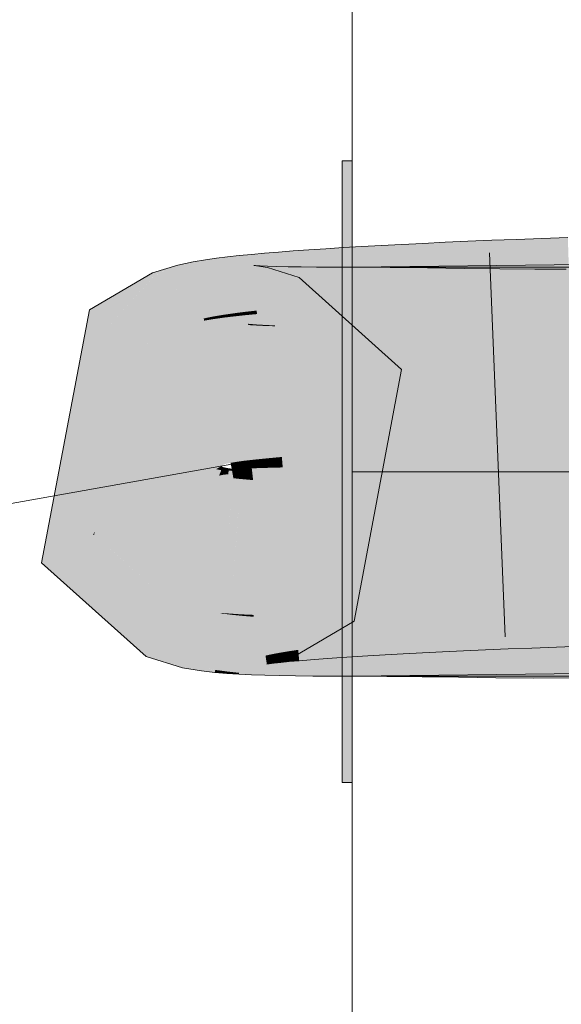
# Model space of a CAD drawing. Extents: x -620 to 300, y 62 to 1107.
# Tile 114 of 256: x 192.56 to 192.891, y 715.052 to 715.654. Entities that reach past the tile are written whole.
import ezdxf
from ezdxf.lldxf.tags import DXFTag

# ---------------------------------------------------------------- set-up
doc = ezdxf.new("R2010")
doc.units = 0
doc.layers.get('0').update_dxf_attribs({"lineweight": 35})
doc.layers.add('E_Detail_Linie_Text_Bem', color=7, linetype='Continuous', lineweight=13)
doc.layers.add('E_Leerrohr 25-A06G9GDD8I', color=7, linetype='Continuous', lineweight=9, true_color=0xff8000)
doc.layers.add('E_Leerrohr 25-Shading', color=7, linetype='Continuous', lineweight=9, true_color=0xff8000)
tags = doc.linetypes.add('STRICHPUNKT2-A06G9GDE8I', pattern=[12.7, 6.35, -3.175, 0, -3.175]).pattern_tags.tags
tags[10:11] = [DXFTag(74, 4), DXFTag(75, 0), DXFTag(340, '0'), DXFTag(46, 0.0), DXFTag(50, 0.0), DXFTag(44, 0.0), DXFTag(45, 0.0)]
tags[8:9] = [DXFTag(74, 4), DXFTag(75, 0), DXFTag(340, '0'), DXFTag(46, 0.0), DXFTag(50, 0.0), DXFTag(44, 0.0), DXFTag(45, 0.0)]
tags[6:7] = [DXFTag(74, 4), DXFTag(75, 0), DXFTag(340, '0'), DXFTag(46, 0.0), DXFTag(50, 0.0), DXFTag(44, 0.0), DXFTag(45, 0.0)]
tags[4:5] = [DXFTag(74, 4), DXFTag(75, 0), DXFTag(340, '0'), DXFTag(46, 0.0), DXFTag(50, 0.0), DXFTag(44, 0.0), DXFTag(45, 0.0)]

# ---------------------------------------------------------------- blocks, each defined once
blk = doc.blocks.new('Shading-A06G9G1B8I', base_point=(193.11914, 715.36212))
at = {"layer": 'E_Leerrohr 25-Shading', "color": 31, "true_color": 0xecb67f}
for points in [[(192.76334, 715.47748), (192.76334, 715.56793), (192.75734, 715.47754), (192.75734, 715.56793)], [(192.76334, 715.47748), (192.76334, 715.56793), (192.75734, 715.47754), (192.75734, 715.56793)], [(192.76334, 715.47748), (192.76334, 715.56793), (192.75734, 715.47754), (192.75734, 715.56793)], [(192.76334, 715.47748), (192.76334, 715.56793), (192.75734, 715.47754), (192.75734, 715.56793)], [(192.76334, 715.50293), (192.76334, 715.37793), (192.91335, 715.50293), (193.03835, 715.37793)], [(192.76334, 715.50293), (192.76334, 715.37793), (192.91335, 715.50293), (193.03835, 715.37793)], [(192.76334, 715.50293), (192.76334, 715.37793), (192.91335, 715.50293), (193.03835, 715.37793)], [(192.76334, 715.50293), (192.76334, 715.37793), (192.91335, 715.50293), (193.03835, 715.37793)], [(192.75734, 715.37793), (192.76334, 715.37793), (192.75734, 715.47754), (192.76334, 715.47748)], [(192.75734, 715.37793), (192.76334, 715.37793), (192.75734, 715.47754), (192.76334, 715.47748)], [(192.75734, 715.37793), (192.76334, 715.37793), (192.75734, 715.47754), (192.76334, 715.47748)], [(192.75734, 715.37793), (192.76334, 715.37793), (192.75734, 715.47754), (192.76334, 715.47748)], [(192.76334, 715.3454), (192.76334, 715.37793), (192.75734, 715.3454), (192.75734, 715.37793)], [(192.76334, 715.3454), (192.76334, 715.37793), (192.75734, 715.3454), (192.75734, 715.37793)], [(192.76334, 715.3454), (192.76334, 715.37793), (192.75734, 715.3454), (192.75734, 715.37793)], [(192.76334, 715.3454), (192.76334, 715.37793), (192.75734, 715.3454), (192.75734, 715.37793)], [(192.76334, 715.37793), (192.76334, 715.25293), (193.03835, 715.37793), (192.91335, 715.25293)], [(192.76334, 715.37793), (192.76334, 715.25293), (193.03835, 715.37793), (192.91335, 715.25293)], [(192.76334, 715.37793), (192.76334, 715.25293), (193.03835, 715.37793), (192.91335, 715.25293)], [(192.76334, 715.37793), (192.76334, 715.25293), (193.03835, 715.37793), (192.91335, 715.25293)], [(192.75734, 715.18793), (192.76334, 715.18793), (192.75734, 715.3454), (192.76334, 715.3454)], [(192.75734, 715.18793), (192.76334, 715.18793), (192.75734, 715.3454), (192.76334, 715.3454)], [(192.75734, 715.18793), (192.76334, 715.18793), (192.75734, 715.3454), (192.76334, 715.3454)], [(192.75734, 715.18793), (192.76334, 715.18793), (192.75734, 715.3454), (192.76334, 715.3454)]]:
    blk.add_solid(points, dxfattribs=at)
at = {"layer": 'E_Leerrohr 25-Shading', "color": 43, "true_color": 0xd7ab7f}
for points in [[(192.79372, 715.51691), (192.78127, 715.51624), (192.79543, 715.48334), (192.78307, 715.4826)], [(192.80832, 715.48407), (192.80672, 715.51752), (192.79543, 715.48334), (192.79372, 715.51691)], [(192.82176, 715.48474), (192.82024, 715.51819), (192.80832, 715.48407), (192.80672, 715.51752)], [(192.83571, 715.48547), (192.83427, 715.5188), (192.82176, 715.48474), (192.82024, 715.51819)], [(192.85017, 715.48615), (192.84883, 715.51941), (192.83571, 715.48547), (192.83427, 715.5188)], [(192.86513, 715.48676), (192.86386, 715.51996), (192.85017, 715.48615), (192.84883, 715.51941)], [(192.88057, 715.48743), (192.87938, 715.52057), (192.86513, 715.48676), (192.86386, 715.51996)], [(192.89536, 715.52112), (192.87938, 715.52057), (192.89647, 715.48804), (192.88057, 715.48706)], [(192.70183, 715.5108), (192.69434, 715.51007), (192.70502, 715.47644), (192.69786, 715.47565)], [(192.70979, 715.51147), (192.70183, 715.5108), (192.71272, 715.47723), (192.70502, 715.47644)], [(192.71831, 715.51221), (192.70979, 715.51147), (192.72101, 715.47803), (192.71272, 715.47723)], [(192.72737, 715.51288), (192.71831, 715.51221), (192.72987, 715.47882), (192.72101, 715.47803)], [(192.73701, 715.51355), (192.72737, 715.51288), (192.73935, 715.47955), (192.72987, 715.47882)], [(192.74722, 715.51422), (192.73701, 715.51355), (192.7494, 715.48035), (192.73935, 715.47955)], [(192.75801, 715.51489), (192.74722, 715.51422), (192.76006, 715.48108), (192.7494, 715.48035)], [(192.76935, 715.51556), (192.75801, 715.51489), (192.77127, 715.48187), (192.76006, 715.48108)], [(192.78127, 715.51624), (192.76935, 715.51556), (192.78307, 715.4826), (192.77127, 715.48187)], [(192.66621, 715.50623), (192.65685, 715.50427), (192.67264, 715.47162), (192.66525, 715.46973)], [(192.67361, 715.50751), (192.66621, 715.50623), (192.67888, 715.4729), (192.67264, 715.47162)], [(192.68044, 715.50848), (192.67361, 715.50751), (192.68494, 715.47388), (192.67888, 715.4729)], [(192.68726, 715.50928), (192.68044, 715.50848), (192.69119, 715.47479), (192.68494, 715.47388)], [(192.69434, 715.51007), (192.68726, 715.50928), (192.69786, 715.47565), (192.69119, 715.47479)], [(192.76334, 715.46631), (192.94691, 715.46857), (192.91335, 715.50476), (192.94656, 715.49139)], [(192.76334, 715.46631), (192.91335, 715.50476), (192.76334, 715.50293)], [(192.64137, 715.49957), (192.60266, 715.47699), (192.64217, 715.49744), (192.61282, 715.46503)], [(192.65245, 715.50293), (192.64137, 715.49957), (192.64217, 715.49744)], [(192.64795, 715.50049), (192.64217, 715.49744), (192.65262, 715.46906)], [(192.65404, 715.46521), (192.65685, 715.50427), (192.64795, 715.50049), (192.65245, 715.50293)], [(192.65404, 715.46521), (192.64795, 715.50049), (192.65262, 715.46906)], [(192.66525, 715.46973), (192.65685, 715.50427), (192.65408, 715.4657)], [(192.70325, 715.50409), (192.69977, 715.46765), (192.70497, 715.50385), (192.70003, 715.46759)], [(192.70175, 715.4682), (192.70425, 715.50397), (192.69984, 715.46838), (192.70325, 715.50409)], [(192.70497, 715.50385), (192.70003, 715.46759), (192.71164, 715.50269), (192.70404, 715.46686)], [(192.70528, 715.4679), (192.70715, 715.50385), (192.70175, 715.4682), (192.70425, 715.50397)], [(192.71164, 715.50269), (192.70404, 715.46686), (192.73096, 715.49677), (192.71724, 715.46283)], [(192.71016, 715.46765), (192.71155, 715.5036), (192.70528, 715.4679), (192.70715, 715.50385)], [(192.71623, 715.46735), (192.71729, 715.50342), (192.71016, 715.46765), (192.71155, 715.5036)], [(192.72346, 715.46667), (192.72423, 715.50323), (192.71622, 715.46686), (192.71729, 715.50342)], [(192.7318, 715.46649), (192.73233, 715.50311), (192.72346, 715.46667), (192.72423, 715.50323)], [(192.74123, 715.46643), (192.74156, 715.50299), (192.7318, 715.46649), (192.73233, 715.50311)], [(192.75174, 715.46631), (192.75189, 715.50293), (192.74123, 715.46643), (192.74156, 715.50299)], [(192.76334, 715.46631), (192.76334, 715.50293), (192.75174, 715.46631), (192.75189, 715.50293)], [(192.76334, 715.50293), (192.76334, 715.46631), (192.78664, 715.50281), (192.78635, 715.46619)], [(192.78664, 715.50281), (192.78635, 715.46619), (192.80949, 715.50256), (192.80904, 715.46594)], [(192.80949, 715.50256), (192.80904, 715.46594), (192.83183, 715.50226), (192.83136, 715.46564)], [(192.83183, 715.50226), (192.83136, 715.46564), (192.8537, 715.50195), (192.85335, 715.46533)], [(192.8537, 715.50195), (192.85335, 715.46533), (192.87512, 715.50183), (192.87505, 715.46521)], [(192.87512, 715.50183), (192.87505, 715.46521), (192.89441, 715.50183), (192.89525, 715.46527)], [(192.65039, 715.46307), (192.64192, 715.49713), (192.62399, 715.4519), (192.61282, 715.46503)], [(192.64217, 715.49744), (192.64192, 715.49713), (192.65404, 715.46521), (192.65039, 715.46307)], [(192.86516, 715.48608), (192.86513, 715.48676), (192.85022, 715.48511), (192.85017, 715.48615)], [(192.88057, 715.48706), (192.88057, 715.48743), (192.86516, 715.48608), (192.86513, 715.48676)], [(192.86516, 715.48608), (192.86526, 715.4834), (192.88057, 715.48706), (192.88069, 715.48395)], [(192.88057, 715.48706), (192.88069, 715.48395), (192.89647, 715.48804), (192.89658, 715.4845)], [(192.7494, 715.48035), (192.74957, 715.47772), (192.76006, 715.48108), (192.76022, 715.47833)], [(192.76006, 715.48108), (192.76022, 715.47833), (192.77127, 715.48187), (192.77144, 715.479)], [(192.77127, 715.48187), (192.77144, 715.479), (192.78307, 715.4826), (192.78323, 715.47968)], [(192.78307, 715.4826), (192.78323, 715.47968), (192.79543, 715.48334), (192.79558, 715.48035)], [(192.80843, 715.48193), (192.80832, 715.48407), (192.79555, 715.4809), (192.79543, 715.48334)], [(192.79555, 715.4809), (192.79558, 715.48035), (192.80843, 715.48193), (192.80847, 715.48096)], [(192.82184, 715.48303), (192.82176, 715.48474), (192.80843, 715.48193), (192.80832, 715.48407)], [(192.80843, 715.48193), (192.80847, 715.48096), (192.82184, 715.48303), (192.8219, 715.48157)], [(192.83577, 715.48407), (192.83571, 715.48547), (192.82184, 715.48303), (192.82176, 715.48474)], [(192.82184, 715.48303), (192.8219, 715.48157), (192.83577, 715.48407), (192.83585, 715.48218)], [(192.85022, 715.48511), (192.85017, 715.48615), (192.83577, 715.48407), (192.83571, 715.48547)], [(192.83577, 715.48407), (192.83585, 715.48218), (192.85022, 715.48511), (192.85031, 715.48279)], [(192.85022, 715.48511), (192.85031, 715.48279), (192.86516, 715.48608), (192.86526, 715.4834)], [(192.69119, 715.47479), (192.68494, 715.47388), (192.69128, 715.47406), (192.68504, 715.47308)], [(192.69786, 715.47565), (192.69119, 715.47479), (192.69792, 715.47491), (192.69128, 715.47406)], [(192.69128, 715.47406), (192.69141, 715.4729), (192.69792, 715.47491), (192.69806, 715.47363)], [(192.70502, 715.47644), (192.69786, 715.47565), (192.70506, 715.47583), (192.69792, 715.47491)], [(192.69792, 715.47491), (192.69806, 715.47363), (192.70506, 715.47583), (192.7052, 715.4743)], [(192.71272, 715.47723), (192.70502, 715.47644), (192.71277, 715.47668), (192.70506, 715.47583)], [(192.70506, 715.47583), (192.7052, 715.4743), (192.71277, 715.47668), (192.71291, 715.47504)], [(192.72101, 715.47803), (192.71272, 715.47723), (192.72104, 715.47754), (192.71277, 715.47668)], [(192.71277, 715.47668), (192.71291, 715.47504), (192.72104, 715.47754), (192.72119, 715.47571)], [(192.72101, 715.47803), (192.72119, 715.47571), (192.72987, 715.47882), (192.73006, 715.47638)], [(192.72987, 715.47882), (192.73006, 715.47638), (192.73935, 715.47955), (192.73952, 715.47705)], [(192.73935, 715.47955), (192.73952, 715.47705), (192.7494, 715.48035), (192.74957, 715.47772)], [(192.66551, 715.46869), (192.66525, 715.46973), (192.65404, 715.46521), (192.65408, 715.4657)], [(192.66525, 715.46973), (192.66551, 715.46869), (192.67264, 715.47162), (192.6729, 715.47028)], [(192.67888, 715.4729), (192.67264, 715.47162), (192.67902, 715.47205), (192.67281, 715.47076)], [(192.67281, 715.47076), (192.6729, 715.47028), (192.67902, 715.47205), (192.67912, 715.47131)], [(192.68494, 715.47388), (192.67888, 715.4729), (192.68504, 715.47308), (192.67902, 715.47205)], [(192.67902, 715.47205), (192.67912, 715.47131), (192.68504, 715.47308), (192.68517, 715.47217)], [(192.68504, 715.47308), (192.68517, 715.47217), (192.69128, 715.47406), (192.69141, 715.4729)], [(192.65039, 715.46307), (192.62399, 715.4519), (192.64149, 715.45789)], [(192.69977, 715.46765), (192.70171, 715.46747), (192.69984, 715.46838), (192.70175, 715.4682)], [(192.70171, 715.46747), (192.70525, 715.46729), (192.70175, 715.4682), (192.70528, 715.4679)], [(192.70525, 715.46729), (192.71013, 715.46704), (192.70528, 715.4679), (192.71016, 715.46765)], [(192.71013, 715.46704), (192.71622, 715.46686), (192.71016, 715.46765), (192.71623, 715.46735)], [(192.62399, 715.4519), (192.62639, 715.4491), (192.64149, 715.45789)], [(192.76465, 715.28656), (192.74092, 715.31445), (192.72792, 715.26501), (192.71524, 715.29938)], [(192.85757, 715.30328), (192.85745, 715.30615), (192.84354, 715.30304), (192.84343, 715.3056)], [(192.87212, 715.30353), (192.87199, 715.30676), (192.85757, 715.30328), (192.85745, 715.30615)], [(192.88705, 715.3067), (192.88702, 715.30731), (192.87201, 715.30621), (192.87199, 715.30676)], [(192.87212, 715.30353), (192.88716, 715.30371), (192.87201, 715.30621), (192.88705, 715.3067)], [(192.90256, 715.30713), (192.90253, 715.30786), (192.88705, 715.3067), (192.88702, 715.30731)], [(192.88716, 715.30371), (192.90266, 715.30383), (192.88705, 715.3067), (192.90256, 715.30713)], [(192.74298, 715.30005), (192.73508, 715.29944), (192.74512, 715.271), (192.7374, 715.27002)], [(192.75165, 715.30005), (192.7516, 715.30066), (192.74301, 715.29956), (192.74298, 715.30005)], [(192.75357, 715.27203), (192.75165, 715.30005), (192.74512, 715.271), (192.74301, 715.29956)], [(192.76097, 715.30048), (192.76093, 715.30127), (192.75165, 715.30005), (192.7516, 715.30066)], [(192.76273, 715.27307), (192.76097, 715.30048), (192.75357, 715.27203), (192.75165, 715.30005)], [(192.77095, 715.3009), (192.77089, 715.30188), (192.76097, 715.30048), (192.76093, 715.30127)], [(192.77257, 715.27411), (192.77095, 715.3009), (192.76273, 715.27307), (192.76097, 715.30048)], [(192.78157, 715.30133), (192.78149, 715.30255), (192.77095, 715.3009), (192.77089, 715.30188)], [(192.78307, 715.27521), (192.78157, 715.30133), (192.77257, 715.27411), (192.77095, 715.3009)], [(192.7928, 715.3017), (192.79272, 715.30316), (192.78157, 715.30133), (192.78149, 715.30255)], [(192.79417, 715.27625), (192.7928, 715.3017), (192.78307, 715.27521), (192.78157, 715.30133)], [(192.80464, 715.30206), (192.80455, 715.30377), (192.7928, 715.3017), (192.79272, 715.30316)], [(192.80589, 715.27728), (192.80464, 715.30206), (192.79417, 715.27625), (192.7928, 715.3017)], [(192.81705, 715.30243), (192.81696, 715.30438), (192.80464, 715.30206), (192.80455, 715.30377)], [(192.81821, 715.27832), (192.81705, 715.30243), (192.80589, 715.27728), (192.80464, 715.30206)], [(192.83002, 715.30273), (192.82993, 715.30499), (192.81705, 715.30243), (192.81696, 715.30438)], [(192.83109, 715.27936), (192.83002, 715.30273), (192.81821, 715.27832), (192.81705, 715.30243)], [(192.84354, 715.30304), (192.84343, 715.3056), (192.83002, 715.30273), (192.82993, 715.30499)], [(192.84451, 715.28033), (192.84354, 715.30304), (192.83109, 715.27936), (192.83002, 715.30273)], [(192.85846, 715.28137), (192.85757, 715.30328), (192.84451, 715.28033), (192.84354, 715.30304)], [(192.87292, 715.28235), (192.87212, 715.30353), (192.85846, 715.28137), (192.85757, 715.30328)], [(192.88789, 715.28326), (192.88716, 715.30371), (192.87292, 715.28235), (192.87212, 715.30353)], [(192.90334, 715.28418), (192.90266, 715.30383), (192.88789, 715.28326), (192.88716, 715.30371)], [(192.64038, 715.2724), (192.66048, 715.26166), (192.65065, 715.29785), (192.66733, 715.29395)], [(192.66733, 715.29395), (192.66733, 715.29395), (192.65065, 715.29785), (192.65106, 715.29889)], [(192.67149, 715.25842), (192.67613, 715.29242), (192.66048, 715.26166), (192.66733, 715.29395)], [(192.71605, 715.26135), (192.70738, 715.29694), (192.71187, 715.26044), (192.70518, 715.29645)], [(192.70795, 715.29688), (192.7057, 715.29651), (192.71198, 715.26587), (192.71042, 715.2655)], [(192.72792, 715.26501), (192.71524, 715.29938), (192.71605, 715.26135), (192.70738, 715.29694)], [(192.71146, 715.2973), (192.70795, 715.29688), (192.71498, 715.26648), (192.71198, 715.26587)], [(192.71603, 715.29779), (192.71146, 715.2973), (192.71916, 715.26727), (192.71498, 715.26648)], [(192.72156, 715.29828), (192.71603, 715.29779), (192.72435, 715.26813), (192.71916, 715.26727)], [(192.72792, 715.29889), (192.72156, 715.29828), (192.73045, 715.26904), (192.72435, 715.26813)], [(192.73508, 715.29944), (192.72792, 715.29889), (192.7374, 715.27002), (192.73045, 715.26904)], [(192.67149, 715.25842), (192.67645, 715.25745), (192.67604, 715.29181)], [(192.67645, 715.25745), (192.67613, 715.29242), (192.67604, 715.29181)], [(192.67645, 715.25745), (192.67964, 715.25677), (192.67613, 715.29242), (192.68297, 715.29163)], [(192.67964, 715.25677), (192.68694, 715.2558), (192.68294, 715.29138), (192.68936, 715.29053)], [(192.68936, 715.29053), (192.68939, 715.29114), (192.68294, 715.29138), (192.68297, 715.29163)], [(192.68694, 715.2558), (192.6942, 715.255), (192.68936, 715.29053), (192.69601, 715.28986)], [(192.69601, 715.28986), (192.69606, 715.29071), (192.68936, 715.29053), (192.68939, 715.29114)], [(192.69415, 715.25415), (192.70183, 715.25378), (192.69601, 715.28986), (192.7032, 715.28925)], [(192.7032, 715.28925), (192.70325, 715.29041), (192.69601, 715.28986), (192.69606, 715.29071)], [(192.70183, 715.25378), (192.71007, 715.25354), (192.7032, 715.28925), (192.71107, 715.28864)], [(192.71107, 715.28864), (192.71112, 715.2901), (192.7032, 715.28925), (192.70325, 715.29041)], [(192.71007, 715.25354), (192.71901, 715.2533), (192.71107, 715.28864), (192.71974, 715.28809)], [(192.71974, 715.28809), (192.71977, 715.28992), (192.71107, 715.28864), (192.71112, 715.2901)], [(192.72876, 715.25311), (192.72928, 715.28973), (192.71901, 715.2533), (192.71977, 715.28992)], [(192.73936, 715.25299), (192.73969, 715.28961), (192.72876, 715.25311), (192.72928, 715.28973)], [(192.75089, 715.25293), (192.75102, 715.28955), (192.73936, 715.25299), (192.73969, 715.28961)], [(192.76334, 715.25293), (192.76334, 715.28955), (192.75089, 715.25293), (192.75102, 715.28955)], [(192.94965, 715.29181), (192.76334, 715.25293), (192.94997, 715.27039), (192.91652, 715.2561)], [(192.76334, 715.25293), (192.94965, 715.29181), (192.76334, 715.28955)], [(192.76334, 715.28955), (192.76334, 715.25293), (192.78493, 715.28943), (192.78464, 715.25281)], [(192.78493, 715.28943), (192.78464, 715.25281), (192.80679, 715.28918), (192.80634, 715.25256)], [(192.80679, 715.28918), (192.80634, 715.25256), (192.82903, 715.28888), (192.82854, 715.25226)], [(192.82903, 715.28888), (192.82854, 715.25226), (192.85162, 715.28857), (192.85127, 715.25201)], [(192.85162, 715.28857), (192.85127, 715.25201), (192.87465, 715.28845), (192.87456, 715.25183)], [(192.87465, 715.28845), (192.87456, 715.25183), (192.89931, 715.28851), (192.90015, 715.25189)], [(192.85846, 715.28137), (192.85893, 715.26959), (192.87292, 715.28235), (192.8734, 715.27014)], [(192.87292, 715.28235), (192.8734, 715.27014), (192.88789, 715.28326), (192.88834, 715.27069)], [(192.88789, 715.28326), (192.88834, 715.27069), (192.90334, 715.28418), (192.90376, 715.27124)], [(192.78307, 715.27521), (192.78358, 715.26599), (192.79417, 715.27625), (192.79469, 715.2666)], [(192.79417, 715.27625), (192.79469, 715.2666), (192.80589, 715.27728), (192.80641, 715.26721)], [(192.80589, 715.27728), (192.80641, 715.26721), (192.81821, 715.27832), (192.81871, 715.26782)], [(192.81821, 715.27832), (192.81871, 715.26782), (192.83109, 715.27936), (192.83157, 715.26843)], [(192.83109, 715.27936), (192.83157, 715.26843), (192.84451, 715.28033), (192.845, 715.26898)], [(192.84451, 715.28033), (192.845, 715.26898), (192.85846, 715.28137), (192.85893, 715.26959)], [(192.63736, 715.26495), (192.65973, 715.25812), (192.64038, 715.2724), (192.66048, 715.26166)], [(192.73045, 715.26904), (192.73102, 715.26239), (192.7374, 715.27002), (192.73795, 715.26294)], [(192.7374, 715.27002), (192.73795, 715.26294), (192.74512, 715.271), (192.74567, 715.26355)], [(192.74512, 715.271), (192.74567, 715.26355), (192.75357, 715.27203), (192.7541, 715.26416)], [(192.75357, 715.27203), (192.7541, 715.26416), (192.76273, 715.27307), (192.76326, 715.26477)], [(192.76273, 715.27307), (192.76326, 715.26477), (192.77257, 715.27411), (192.7731, 715.26538)], [(192.77257, 715.27411), (192.7731, 715.26538), (192.78307, 715.27521), (192.78358, 715.26599)], [(192.71042, 715.2655), (192.71121, 715.26031), (192.71198, 715.26587), (192.71266, 715.26056)], [(192.71198, 715.26587), (192.71266, 715.26056), (192.71498, 715.26648), (192.71561, 715.26093)], [(192.71498, 715.26648), (192.71561, 715.26093), (192.71916, 715.26727), (192.71976, 715.26135)], [(192.71916, 715.26727), (192.71976, 715.26135), (192.72435, 715.26813), (192.72493, 715.26184)], [(192.72435, 715.26813), (192.72493, 715.26184), (192.73045, 715.26904), (192.73102, 715.26239)], [(192.65973, 715.25812), (192.67119, 715.25616), (192.66048, 715.26166), (192.67149, 715.25842)], [(192.67119, 715.25616), (192.67949, 715.25519), (192.67149, 715.25842), (192.67964, 715.25677)], [(192.67949, 715.25519), (192.68684, 715.25458), (192.67964, 715.25677), (192.68694, 715.2558)], [(192.68684, 715.25458), (192.69415, 715.25415), (192.68694, 715.2558), (192.6942, 715.255)], [(192.76334, 715.25293), (192.91335, 715.25476), (192.91652, 715.2561)]]:
    blk.add_solid(points, dxfattribs=at)
at = {"layer": 'E_Leerrohr 25-Shading', "color": 43, "true_color": 0xd6ab7f}
for points in [[(192.73096, 715.49677), (192.71724, 715.46283), (192.79361, 715.44043), (192.76135, 715.4231)], [(192.57336, 715.32214), (192.63736, 715.26495), (192.60478, 715.33905), (192.64038, 715.2724)], [(192.60478, 715.33905), (192.62158, 715.3252), (192.60561, 715.33948)], [(192.60478, 715.33905), (192.64038, 715.2724), (192.62158, 715.3252), (192.65065, 715.29785)], [(192.65065, 715.29785), (192.65106, 715.29889), (192.62158, 715.3252)]]:
    blk.add_solid(points, dxfattribs=at)
at = {"layer": 'E_Leerrohr 25-Shading', "color": 31, "true_color": 0xfabd7f}
for points in [[(192.80847, 715.48096), (192.79558, 715.48035), (192.80859, 715.47852), (192.79564, 715.479)], [(192.80847, 715.48096), (192.81271, 715.3927), (192.8219, 715.48157), (192.82591, 715.39331)], [(192.8219, 715.48157), (192.82591, 715.39331), (192.83585, 715.48218), (192.83965, 715.39392)], [(192.83585, 715.48218), (192.83965, 715.39392), (192.85031, 715.48279), (192.85388, 715.39447)], [(192.85031, 715.48279), (192.85388, 715.39447), (192.86526, 715.4834), (192.86862, 715.39508)], [(192.86526, 715.4834), (192.86862, 715.39508), (192.88069, 715.48395), (192.88385, 715.39563)], [(192.88069, 715.48395), (192.88385, 715.39563), (192.89658, 715.4845), (192.89955, 715.39618)], [(192.7052, 715.4743), (192.71338, 715.38629), (192.71291, 715.47504), (192.72041, 715.38696)], [(192.71291, 715.47504), (192.72041, 715.38696), (192.72119, 715.47571), (192.72813, 715.38757)], [(192.72119, 715.47571), (192.72813, 715.38757), (192.73006, 715.47638), (192.73653, 715.38818)], [(192.73006, 715.47638), (192.73653, 715.38818), (192.73952, 715.47705), (192.74556, 715.38885)], [(192.73952, 715.47705), (192.74556, 715.38885), (192.74957, 715.47772), (192.75525, 715.38947)], [(192.74957, 715.47772), (192.75525, 715.38947), (192.76022, 715.47833), (192.76555, 715.39014)], [(192.76022, 715.47833), (192.76555, 715.39014), (192.77144, 715.479), (192.77647, 715.39075)], [(192.77144, 715.479), (192.77647, 715.39075), (192.78323, 715.47968), (192.78798, 715.39142)], [(192.78323, 715.47968), (192.78798, 715.39142), (192.79558, 715.48035), (192.80006, 715.39203)], [(192.79564, 715.479), (192.80006, 715.39203), (192.80859, 715.47852), (192.81271, 715.3927)], [(192.66551, 715.46869), (192.66368, 715.46814), (192.68465, 715.38226), (192.66951, 715.42328)], [(192.66551, 715.46869), (192.68645, 715.38281), (192.6729, 715.47028), (192.68904, 715.38336)], [(192.66551, 715.46869), (192.68465, 715.38226), (192.68645, 715.38281)], [(192.6729, 715.47028), (192.68904, 715.38336), (192.67912, 715.47131), (192.69241, 715.38391)], [(192.67912, 715.47131), (192.69241, 715.38391), (192.68517, 715.47217), (192.69655, 715.38452)], [(192.68517, 715.47217), (192.69655, 715.38452), (192.69141, 715.4729), (192.70143, 715.38507)], [(192.69141, 715.4729), (192.70143, 715.38507), (192.69806, 715.47363), (192.70705, 715.38568)], [(192.69806, 715.47363), (192.70705, 715.38568), (192.7052, 715.4743), (192.71338, 715.38629)], [(192.94829, 715.38019), (192.94691, 715.46857), (192.76334, 715.37793), (192.76334, 715.46631)], [(192.66368, 715.46814), (192.65404, 715.46521), (192.66951, 715.42328)], [(192.69556, 715.37927), (192.70171, 715.46747), (192.69136, 715.37964), (192.69977, 715.46765)], [(192.70065, 715.37897), (192.70525, 715.46729), (192.69556, 715.37927), (192.70171, 715.46747)], [(192.7067, 715.37872), (192.71013, 715.46704), (192.70065, 715.37897), (192.70525, 715.46729)], [(192.71367, 715.37848), (192.71622, 715.46686), (192.7067, 715.37872), (192.71013, 715.46704)], [(192.72162, 715.3783), (192.72346, 715.46667), (192.71367, 715.37848), (192.71622, 715.46686)], [(192.73055, 715.37811), (192.7318, 715.46649), (192.72162, 715.3783), (192.72346, 715.46667)], [(192.74046, 715.37799), (192.74123, 715.46643), (192.73055, 715.37811), (192.7318, 715.46649)], [(192.75139, 715.37793), (192.75174, 715.46631), (192.74046, 715.37799), (192.74123, 715.46643)], [(192.76334, 715.37793), (192.76334, 715.46631), (192.75139, 715.37793), (192.75174, 715.46631)], [(192.76334, 715.46631), (192.76334, 715.37793), (192.78635, 715.46619), (192.78564, 715.37781)], [(192.78635, 715.46619), (192.78564, 715.37781), (192.80904, 715.46594), (192.80791, 715.37756)], [(192.80904, 715.46594), (192.80791, 715.37756), (192.83136, 715.46564), (192.83018, 715.37726)], [(192.83136, 715.46564), (192.83018, 715.37726), (192.85335, 715.46533), (192.85249, 715.37695)], [(192.85335, 715.46533), (192.85249, 715.37695), (192.87505, 715.46521), (192.87485, 715.37683)], [(192.87505, 715.46521), (192.87485, 715.37683), (192.89525, 715.46527), (192.89728, 715.37689)], [(192.77686, 715.38391), (192.77647, 715.39075), (192.76596, 715.38348), (192.76555, 715.39014)], [(192.78836, 715.38434), (192.78798, 715.39142), (192.77686, 715.38391), (192.77647, 715.39075)], [(192.80043, 715.38477), (192.80006, 715.39203), (192.78836, 715.38434), (192.78798, 715.39142)], [(192.81308, 715.38519), (192.81271, 715.3927), (192.80043, 715.38477), (192.80006, 715.39203)], [(192.82626, 715.38562), (192.82591, 715.39331), (192.81308, 715.38519), (192.81271, 715.3927)], [(192.83998, 715.38605), (192.83965, 715.39392), (192.82626, 715.38562), (192.82591, 715.39331)], [(192.8542, 715.38647), (192.85388, 715.39447), (192.83998, 715.38605), (192.83965, 715.39392)], [(192.86894, 715.3869), (192.86862, 715.39508), (192.8542, 715.38647), (192.85388, 715.39447)], [(192.88416, 715.38733), (192.88385, 715.39563), (192.86894, 715.3869), (192.86862, 715.39508)], [(192.89984, 715.38776), (192.89955, 715.39618), (192.88416, 715.38733), (192.88385, 715.39563)], [(192.69691, 715.38171), (192.69655, 715.38452), (192.69278, 715.38147), (192.69241, 715.38391)], [(192.7018, 715.38196), (192.70143, 715.38507), (192.69691, 715.38171), (192.69655, 715.38452)], [(192.70741, 715.3822), (192.70705, 715.38568), (192.7018, 715.38196), (192.70143, 715.38507)], [(192.71375, 715.38239), (192.71338, 715.38629), (192.70741, 715.3822), (192.70705, 715.38568)], [(192.72078, 715.38263), (192.72041, 715.38696), (192.71375, 715.38239), (192.71338, 715.38629)], [(192.7285, 715.38287), (192.72813, 715.38757), (192.72078, 715.38263), (192.72041, 715.38696)], [(192.73695, 715.38226), (192.73653, 715.38818), (192.72858, 715.38184), (192.72813, 715.38757)], [(192.74599, 715.38263), (192.74556, 715.38885), (192.73695, 715.38226), (192.73653, 715.38818)], [(192.75566, 715.38306), (192.75525, 715.38947), (192.74599, 715.38263), (192.74556, 715.38885)], [(192.76596, 715.38348), (192.76555, 715.39014), (192.75566, 715.38306), (192.75525, 715.38947)], [(192.7885, 715.3819), (192.78836, 715.38434), (192.77699, 715.38171), (192.77686, 715.38391)], [(192.80057, 715.38208), (192.80043, 715.38477), (192.7885, 715.3819), (192.78836, 715.38434)], [(192.81322, 715.38226), (192.81308, 715.38519), (192.80057, 715.38208), (192.80043, 715.38477)], [(192.8264, 715.38245), (192.82626, 715.38562), (192.81322, 715.38226), (192.81308, 715.38519)], [(192.84012, 715.38263), (192.83998, 715.38605), (192.8264, 715.38245), (192.82626, 715.38562)], [(192.85435, 715.38275), (192.8542, 715.38647), (192.84012, 715.38263), (192.83998, 715.38605)], [(192.86909, 715.38293), (192.86894, 715.3869), (192.85435, 715.38275), (192.8542, 715.38647)], [(192.88431, 715.38312), (192.88416, 715.38733), (192.86909, 715.38293), (192.86894, 715.3869)], [(192.89999, 715.3833), (192.89984, 715.38776), (192.88431, 715.38312), (192.88416, 715.38733)], [(192.68333, 715.37885), (192.68202, 715.37555), (192.68532, 715.37866), (192.68477, 715.3761)], [(192.68788, 715.37854), (192.68202, 715.33563), (192.69125, 715.37842), (192.68935, 715.35852)], [(192.68297, 715.29163), (192.68939, 715.29114), (192.69125, 715.37842), (192.69548, 715.3783)], [(192.68532, 715.37866), (192.68568, 715.38043), (192.68333, 715.37885), (192.68416, 715.38086)], [(192.68532, 715.37866), (192.68477, 715.3761), (192.68788, 715.37854), (192.68759, 715.3764)], [(192.68788, 715.37854), (192.68808, 715.38), (192.68532, 715.37866), (192.68568, 715.38043)], [(192.69125, 715.37842), (192.69136, 715.37964), (192.68788, 715.37854), (192.68808, 715.38)], [(192.69278, 715.38147), (192.69241, 715.38391), (192.68944, 715.38123), (192.68904, 715.38336)], [(192.69606, 715.29071), (192.70065, 715.37897), (192.68939, 715.29114), (192.69556, 715.37927)], [(192.69305, 715.3797), (192.69278, 715.38147), (192.68976, 715.37952), (192.68944, 715.38123)], [(192.69305, 715.3797), (192.68976, 715.37952), (192.69398, 715.3736), (192.69078, 715.37396)], [(192.69548, 715.3783), (192.69556, 715.37927), (192.69125, 715.37842), (192.69136, 715.37964)], [(192.69716, 715.37988), (192.69691, 715.38171), (192.69305, 715.3797), (192.69278, 715.38147)], [(192.69716, 715.37988), (192.69305, 715.3797), (192.69801, 715.37323), (192.69398, 715.3736)], [(192.70325, 715.29041), (192.7067, 715.37872), (192.69606, 715.29071), (192.70065, 715.37897)], [(192.70201, 715.38), (192.7018, 715.38196), (192.69716, 715.37988), (192.69691, 715.38171)], [(192.70201, 715.38), (192.69716, 715.37988), (192.70284, 715.3728), (192.69801, 715.37323)], [(192.70761, 715.38019), (192.70741, 715.3822), (192.70201, 715.38), (192.7018, 715.38196)], [(192.70761, 715.38019), (192.70201, 715.38), (192.7084, 715.37238), (192.70284, 715.3728)], [(192.71112, 715.2901), (192.71367, 715.37848), (192.70325, 715.29041), (192.7067, 715.37872)], [(192.71393, 715.38037), (192.71375, 715.38239), (192.70761, 715.38019), (192.70741, 715.3822)], [(192.71393, 715.38037), (192.70761, 715.38019), (192.71471, 715.37195), (192.7084, 715.37238)], [(192.71977, 715.28992), (192.72162, 715.3783), (192.71112, 715.2901), (192.71367, 715.37848)], [(192.72095, 715.38055), (192.72078, 715.38263), (192.71393, 715.38037), (192.71375, 715.38239)], [(192.72095, 715.38055), (192.71393, 715.38037), (192.72173, 715.37152), (192.71471, 715.37195)], [(192.72928, 715.28973), (192.73055, 715.37811), (192.71977, 715.28992), (192.72162, 715.3783)], [(192.72867, 715.38074), (192.7285, 715.38287), (192.72095, 715.38055), (192.72078, 715.38263)], [(192.72867, 715.38074), (192.72095, 715.38055), (192.72943, 715.37109), (192.72173, 715.37152)], [(192.73705, 715.38092), (192.73695, 715.38226), (192.72867, 715.38074), (192.72858, 715.38184)], [(192.73705, 715.38092), (192.72867, 715.38074), (192.73781, 715.37061), (192.72943, 715.37109)], [(192.74609, 715.3811), (192.74599, 715.38263), (192.73705, 715.38092), (192.73695, 715.38226)], [(192.74609, 715.3811), (192.73705, 715.38092), (192.74684, 715.37018), (192.73781, 715.37061)], [(192.75577, 715.38129), (192.75566, 715.38306), (192.74609, 715.3811), (192.74599, 715.38263)], [(192.75577, 715.38129), (192.74609, 715.3811), (192.75652, 715.36969), (192.74684, 715.37018)], [(192.76608, 715.38153), (192.76596, 715.38348), (192.75577, 715.38129), (192.75566, 715.38306)], [(192.76608, 715.38153), (192.75577, 715.38129), (192.76682, 715.36926), (192.75652, 715.36969)], [(192.9483, 715.3786), (192.94829, 715.38019), (192.76334, 715.37793)], [(192.76334, 715.28955), (192.94965, 715.29181), (192.76334, 715.37793), (192.9483, 715.3786)], [(192.77699, 715.38171), (192.77686, 715.38391), (192.76608, 715.38153), (192.76596, 715.38348)], [(192.77699, 715.38171), (192.76608, 715.38153), (192.77773, 715.36884), (192.76682, 715.36926)], [(192.7885, 715.3819), (192.77699, 715.38171), (192.78922, 715.36835), (192.77773, 715.36884)], [(192.80057, 715.38208), (192.7885, 715.3819), (192.80128, 715.36792), (192.78922, 715.36835)], [(192.81322, 715.38226), (192.80057, 715.38208), (192.81392, 715.36749), (192.80128, 715.36792)], [(192.8264, 715.38245), (192.81322, 715.38226), (192.8271, 715.36707), (192.81392, 715.36749)], [(192.84012, 715.38263), (192.8264, 715.38245), (192.84081, 715.36664), (192.8271, 715.36707)], [(192.85435, 715.38275), (192.84012, 715.38263), (192.85503, 715.36621), (192.84081, 715.36664)], [(192.86909, 715.38293), (192.85435, 715.38275), (192.86975, 715.36578), (192.85503, 715.36621)], [(192.88431, 715.38312), (192.86909, 715.38293), (192.88495, 715.36542), (192.86975, 715.36578)], [(192.89999, 715.3833), (192.88431, 715.38312), (192.9006, 715.36499), (192.88495, 715.36542)], [(192.68202, 715.37555), (192.65106, 715.29889), (192.68477, 715.3761), (192.66733, 715.29395)], [(192.68759, 715.3764), (192.68477, 715.3761), (192.66762, 715.29388), (192.66733, 715.29395)], [(192.68759, 715.3764), (192.66762, 715.29388), (192.68202, 715.33563)], [(192.69078, 715.37396), (192.70518, 715.29645), (192.69398, 715.3736), (192.7057, 715.29651)], [(192.69398, 715.3736), (192.7057, 715.29651), (192.69801, 715.37323), (192.70795, 715.29688)], [(192.69801, 715.37323), (192.70795, 715.29688), (192.70284, 715.3728), (192.71146, 715.2973)], [(192.70284, 715.3728), (192.71146, 715.2973), (192.7084, 715.37238), (192.71603, 715.29779)], [(192.7084, 715.37238), (192.71603, 715.29779), (192.71471, 715.37195), (192.72156, 715.29828)], [(192.73969, 715.28961), (192.74046, 715.37799), (192.72928, 715.28973), (192.73055, 715.37811)], [(192.75102, 715.28955), (192.75139, 715.37793), (192.73969, 715.28961), (192.74046, 715.37799)], [(192.76334, 715.28955), (192.76334, 715.37793), (192.75102, 715.28955), (192.75139, 715.37793)], [(192.76334, 715.37793), (192.76334, 715.28955), (192.78564, 715.37781), (192.78493, 715.28943)], [(192.78564, 715.37781), (192.78493, 715.28943), (192.80791, 715.37756), (192.80679, 715.28918)], [(192.83018, 715.37726), (192.80791, 715.37756), (192.82904, 715.29065), (192.80681, 715.29022)], [(192.85249, 715.37695), (192.83018, 715.37726), (192.85164, 715.29028), (192.82903, 715.28973)], [(192.87485, 715.37683), (192.85249, 715.37695), (192.87465, 715.29083), (192.85164, 715.29028)], [(192.89728, 715.37689), (192.87485, 715.37683), (192.89923, 715.29138), (192.87465, 715.29083)], [(192.71471, 715.37195), (192.72156, 715.29828), (192.72173, 715.37152), (192.72792, 715.29889)], [(192.72173, 715.37152), (192.72792, 715.29889), (192.72943, 715.37109), (192.73508, 715.29944)], [(192.72943, 715.37109), (192.73508, 715.29944), (192.73781, 715.37061), (192.74298, 715.30005)], [(192.73781, 715.37061), (192.74298, 715.30005), (192.74684, 715.37018), (192.7516, 715.30066)], [(192.74684, 715.37018), (192.7516, 715.30066), (192.75652, 715.36969), (192.76093, 715.30127)], [(192.75652, 715.36969), (192.76093, 715.30127), (192.76682, 715.36926), (192.77089, 715.30188)], [(192.76682, 715.36926), (192.77089, 715.30188), (192.77773, 715.36884), (192.78149, 715.30255)], [(192.77773, 715.36884), (192.78149, 715.30255), (192.78922, 715.36835), (192.79272, 715.30316)], [(192.78922, 715.36835), (192.79272, 715.30316), (192.80128, 715.36792), (192.80455, 715.30377)], [(192.80128, 715.36792), (192.80455, 715.30377), (192.81392, 715.36749), (192.81696, 715.30438)], [(192.81392, 715.36749), (192.81696, 715.30438), (192.8271, 715.36707), (192.82993, 715.30499)], [(192.8271, 715.36707), (192.82993, 715.30499), (192.84081, 715.36664), (192.84343, 715.3056)], [(192.84081, 715.36664), (192.84343, 715.3056), (192.85503, 715.36621), (192.85745, 715.30615)], [(192.85503, 715.36621), (192.85745, 715.30615), (192.86975, 715.36578), (192.87199, 715.30676)], [(192.86975, 715.36578), (192.87199, 715.30676), (192.88495, 715.36542), (192.88702, 715.30731)], [(192.88495, 715.36542), (192.88702, 715.30731), (192.9006, 715.36499), (192.90253, 715.30786)], [(192.68202, 715.33563), (192.67613, 715.29242), (192.68935, 715.35852), (192.68297, 715.29163)], [(192.66762, 715.29388), (192.67613, 715.29242), (192.68202, 715.33563)], [(192.80681, 715.29022), (192.80679, 715.28918), (192.82904, 715.29065), (192.82903, 715.28888)], [(192.82903, 715.28973), (192.82903, 715.28888), (192.85164, 715.29028), (192.85162, 715.28857)], [(192.85164, 715.29028), (192.85162, 715.28857), (192.87465, 715.29083), (192.87465, 715.28845)], [(192.87465, 715.29083), (192.87465, 715.28845), (192.89923, 715.29138), (192.89931, 715.28851)]]:
    blk.add_solid(points, dxfattribs=at)
at = {"layer": 'E_Leerrohr 25-Shading', "color": 43, "true_color": 0xd2a97f}
for points in [[(192.60478, 715.33905), (192.60266, 715.47699), (192.57336, 715.32214)], [(192.61282, 715.46503), (192.60266, 715.47699), (192.6185, 715.42413), (192.61804, 715.42108)], [(192.60478, 715.33905), (192.60802, 715.35522), (192.60266, 715.47699), (192.61804, 715.42108)], [(192.61282, 715.46503), (192.61909, 715.4198), (192.62399, 715.4519)], [(192.61909, 715.4198), (192.61983, 715.41455), (192.62399, 715.4519), (192.62639, 715.4491)], [(192.79361, 715.44043), (192.76135, 715.4231), (192.76465, 715.28656), (192.74092, 715.31445)], [(192.60802, 715.35522), (192.61983, 715.41455), (192.61804, 715.42108)], [(192.61804, 715.42108), (192.61983, 715.41455), (192.6185, 715.42413)], [(192.60596, 715.34131), (192.61983, 715.41455), (192.60587, 715.34113), (192.60802, 715.35522)], [(192.60802, 715.35522), (192.60478, 715.33905), (192.60587, 715.34113)], [(192.60478, 715.33905), (192.60561, 715.33948), (192.60596, 715.34131)]]:
    blk.add_solid(points, dxfattribs=at)
at = {"layer": 'E_Leerrohr 25-Shading', "color": 31, "true_color": 0xf9bc7f}
for points in [[(192.65039, 715.46307), (192.62639, 715.4491), (192.66508, 715.40363)], [(192.65404, 715.46521), (192.65039, 715.46307), (192.68365, 715.38177), (192.66508, 715.40363)], [(192.66951, 715.42328), (192.65404, 715.46521), (192.67039, 715.41913)], [(192.68465, 715.38226), (192.66951, 715.42328), (192.68365, 715.38177), (192.67039, 715.41913)], [(192.68013, 715.37952), (192.63297, 715.35419), (192.68333, 715.37885), (192.68202, 715.37555)], [(192.68333, 715.37885), (192.68416, 715.38086), (192.68013, 715.37952), (192.68349, 715.38129)], [(192.63297, 715.35419), (192.60561, 715.33948), (192.68202, 715.37555), (192.65106, 715.29889)]]:
    blk.add_solid(points, dxfattribs=at)
at = {"layer": 'E_Leerrohr 25-Shading', "color": 31, "true_color": 0xf5ba7f}
for points in [[(192.66592, 715.40216), (192.62639, 715.4491), (192.67955, 715.37982), (192.61983, 715.41455)], [(192.66508, 715.40363), (192.62639, 715.4491), (192.66592, 715.40216)], [(192.68013, 715.37952), (192.61983, 715.41455), (192.63297, 715.35419), (192.60596, 715.34131)], [(192.68365, 715.38177), (192.66508, 715.40363), (192.68349, 715.38129), (192.66592, 715.40216)], [(192.68349, 715.38129), (192.66592, 715.40216), (192.68013, 715.37952), (192.67955, 715.37982)], [(192.60596, 715.34131), (192.60561, 715.33948), (192.63297, 715.35419)]]:
    blk.add_solid(points, dxfattribs=at)
blk = doc.blocks.new('Referenz-A06G9GDF8I')
at = {"layer": 'E_Detail_Linie_Text_Bem', "linetype": 'Continuous', "ltscale": 0.13}
blk.add_line((192.76334, 704.57783), (192.76334, 716.37783), dxfattribs=at)
at = {"layer": 'E_Detail_Linie_Text_Bem', "color": 0, "linetype": 'Continuous', "ltscale": 0.13}
blk.add_line((190.91482, 715.06545), (192.70477, 715.38526), dxfattribs=at)
at = {"layer": 'E_Leerrohr 25-A06G9GDD8I', "linetype": 'Continuous', "ltscale": 0.13}
for p, q in [((192.76334, 715.56792), (192.75734, 715.56792)), ((192.75734, 715.45662), (192.75734, 715.56792)), ((192.76334, 715.56792), (192.75734, 715.56792)), ((192.75734, 715.45662), (192.75734, 715.56792)), ((192.76334, 715.56792), (192.75734, 715.56792)), ((192.75734, 715.45662), (192.75734, 715.56792)), ((192.76334, 715.56792), (192.75734, 715.56792)), ((192.75734, 715.45662), (192.75734, 715.56792)), ((192.76334, 715.45662), (192.76334, 715.56792)), ((192.76334, 715.45662), (192.76334, 715.56792)), ((192.76334, 715.45662), (192.76334, 715.56792)), ((192.76334, 715.45662), (192.76334, 715.56792)), ((192.78126, 715.51623), (192.79372, 715.51688)), ((192.79372, 715.51688), (192.80672, 715.51753)), ((192.80672, 715.51753), (192.82024, 715.51816)), ((192.82024, 715.51816), (192.83428, 715.51878)), ((192.83428, 715.51878), (192.84883, 715.51938)), ((192.84883, 715.51938), (192.86386, 715.51998)), ((192.86386, 715.51998), (192.87937, 715.52055)), ((192.87937, 715.52055), (192.89535, 715.52111)), ((192.69433, 715.51005), (192.70182, 715.51078)), ((192.70182, 715.51078), (192.7098, 715.51149)), ((192.7098, 715.51149), (192.71831, 715.51218)), ((192.71831, 715.51218), (192.72738, 715.51287)), ((192.72738, 715.51287), (192.73702, 715.51356)), ((192.73702, 715.51356), (192.74722, 715.51423)), ((192.74722, 715.51423), (192.75801, 715.51491)), ((192.75801, 715.51491), (192.76935, 715.51557)), ((192.76935, 715.51557), (192.78126, 715.51623)), ((192.85709, 715.27702), (192.84752, 715.51182)), ((192.65685, 715.50426), (192.66621, 715.50626)), ((192.66621, 715.50626), (192.67362, 715.5075)), ((192.67362, 715.5075), (192.68044, 715.50846)), ((192.68044, 715.50846), (192.68725, 715.50929)), ((192.68725, 715.50929), (192.69433, 715.51005)), ((192.94636, 715.50517), (192.76334, 715.50292)), ((192.60266, 715.47699), (192.64137, 715.49956)), ((192.64137, 715.49956), (192.65685, 715.50426)), ((192.70425, 715.50399), (192.70325, 715.50407)), ((192.70325, 715.50407), (192.70498, 715.50386)), ((192.70715, 715.50382), (192.70425, 715.50399)), ((192.70498, 715.50386), (192.71164, 715.50269)), ((192.71155, 715.50362), (192.70715, 715.50382)), ((192.71728, 715.50343), (192.71155, 715.50362)), ((192.71164, 715.50269), (192.73095, 715.49675)), ((192.72422, 715.50326), (192.71728, 715.50343)), ((192.73233, 715.50312), (192.72422, 715.50326)), ((192.74155, 715.50301), (192.73233, 715.50312)), ((192.75189, 715.50295), (192.74155, 715.50301)), ((192.76334, 715.50292), (192.75189, 715.50295)), ((193.15734, 715.50292), (192.76334, 715.50292)), ((192.76334, 715.4297), (192.76334, 715.50292)), ((192.76334, 715.50292), (192.76334, 715.25292)), ((193.15734, 715.50292), (192.76334, 715.50292)), ((192.76334, 715.4297), (192.76334, 715.50292)), ((193.15734, 715.50292), (192.76334, 715.50292)), ((192.76334, 715.4297), (192.76334, 715.50292)), ((192.76334, 715.25292), (192.76334, 715.50292)), ((192.76334, 715.50292), (192.78664, 715.50281)), ((193.15734, 715.50292), (192.76334, 715.50292)), ((192.76334, 715.4297), (192.76334, 715.50292)), ((192.76334, 715.50292), (192.76334, 715.25292)), ((192.78664, 715.50281), (192.80949, 715.50256)), ((192.80949, 715.50256), (192.83184, 715.50225)), ((192.83184, 715.50225), (192.8537, 715.50197)), ((192.8537, 715.50197), (192.87512, 715.50182)), ((192.87512, 715.50182), (192.89442, 715.50185)), ((192.73095, 715.49675), (192.79361, 715.44044)), ((192.57336, 715.32216), (192.60266, 715.47699)), ((192.75734, 715.29922), (192.75734, 715.45662)), ((192.75734, 715.29922), (192.75734, 715.45662)), ((192.75734, 715.29922), (192.75734, 715.45662)), ((192.75734, 715.29922), (192.75734, 715.45662)), ((192.76334, 715.29922), (192.76334, 715.45662)), ((192.76334, 715.29922), (192.76334, 715.45662)), ((192.76334, 715.29922), (192.76334, 715.45662)), ((192.76334, 715.29922), (192.76334, 715.45662)), ((192.79361, 715.44044), (192.76464, 715.28657)), ((192.76334, 715.32615), (192.76334, 715.4297)), ((192.76334, 715.32615), (192.76334, 715.4297)), ((192.76334, 715.32615), (192.76334, 715.4297)), ((192.76334, 715.32615), (192.76334, 715.4297)), ((192.76334, 715.25292), (192.76334, 715.32615)), ((192.76334, 715.25292), (192.76334, 715.32615)), ((192.76334, 715.25292), (192.76334, 715.32615)), ((192.76334, 715.25292), (192.76334, 715.32615)), ((192.63736, 715.26493), (192.57336, 715.32216)), ((192.75734, 715.18792), (192.75734, 715.29922)), ((192.75734, 715.18792), (192.75734, 715.29922)), ((192.75734, 715.18792), (192.75734, 715.29922)), ((192.75734, 715.18792), (192.75734, 715.29922)), ((192.76334, 715.18792), (192.76334, 715.29922)), ((192.76334, 715.18792), (192.76334, 715.29922)), ((192.76334, 715.18792), (192.76334, 715.29922)), ((192.76334, 715.18792), (192.76334, 715.29922)), ((192.76464, 715.28657), (192.72792, 715.26502)), ((192.85894, 715.26959), (192.87339, 715.27016)), ((192.87339, 715.27016), (192.88834, 715.27071)), ((192.88834, 715.27071), (192.90377, 715.27125)), ((192.65973, 715.25814), (192.63736, 715.26493)), ((192.72792, 715.26502), (192.71604, 715.26137)), ((192.74566, 715.26354), (192.75411, 715.26414)), ((192.75411, 715.26414), (192.76327, 715.26475)), ((192.76327, 715.26475), (192.7731, 715.26536)), ((192.7731, 715.26536), (192.78358, 715.26598)), ((192.78358, 715.26598), (192.7947, 715.26659)), ((192.7947, 715.26659), (192.80641, 715.26721)), ((192.80641, 715.26721), (192.81871, 715.26781)), ((192.81871, 715.26781), (192.83158, 715.26842)), ((192.83158, 715.26842), (192.845, 715.26901)), ((192.845, 715.26901), (192.85894, 715.26959)), ((192.67119, 715.25616), (192.65973, 715.25814)), ((192.71121, 715.26034), (192.71266, 715.26054)), ((192.71187, 715.26046), (192.71121, 715.26034)), ((192.71604, 715.26137), (192.71187, 715.26046)), ((192.71266, 715.26054), (192.71561, 715.2609)), ((192.71561, 715.2609), (192.71976, 715.26135)), ((192.71976, 715.26135), (192.72494, 715.26185)), ((192.72494, 715.26185), (192.73102, 715.26239)), ((192.73102, 715.26239), (192.73795, 715.26296)), ((192.73795, 715.26296), (192.74566, 715.26354)), ((192.67948, 715.2552), (192.67119, 715.25616)), ((192.68685, 715.2546), (192.67948, 715.2552)), ((192.69416, 715.25416), (192.68685, 715.2546)), ((192.70182, 715.25381), (192.69416, 715.25416)), ((192.71006, 715.25353), (192.70182, 715.25381)), ((192.71901, 715.25331), (192.71006, 715.25353)), ((192.72876, 715.25314), (192.71901, 715.25331)), ((192.73936, 715.25302), (192.72876, 715.25314)), ((192.75088, 715.25295), (192.73936, 715.25302)), ((192.76334, 715.25292), (192.75088, 715.25295)), ((192.95021, 715.2552), (192.76334, 715.25292)), ((192.76334, 715.25292), (193.15734, 715.25292)), ((192.76334, 715.25292), (193.15734, 715.25292)), ((192.76334, 715.25292), (193.15734, 715.25292)), ((192.76334, 715.25292), (192.78464, 715.25282)), ((192.76334, 715.25292), (193.15734, 715.25292)), ((192.78464, 715.25282), (192.80634, 715.25258)), ((192.80634, 715.25258), (192.82854, 715.25227)), ((192.82854, 715.25227), (192.85127, 715.25198)), ((192.85127, 715.25198), (192.87456, 715.25182)), ((192.87456, 715.25182), (192.90014, 715.25191)), ((192.75734, 715.18792), (192.76334, 715.18792)), ((192.75734, 715.18792), (192.76334, 715.18792)), ((192.75734, 715.18792), (192.76334, 715.18792)), ((192.75734, 715.18792), (192.76334, 715.18792))]:
    blk.add_line(p, q, dxfattribs=at)
at = {"layer": 'E_Leerrohr 25-A06G9GDD8I', "linetype": 'STRICHPUNKT2-A06G9GDE8I', "lineweight": 5, "ltscale": 0.13}
blk.add_line((192.76334, 715.37792), (193.15734, 715.37792), dxfattribs=at)
blk.add_line((192.76334, 715.37792), (193.15734, 715.37792), dxfattribs=at)
blk.add_line((192.76334, 715.37792), (193.15734, 715.37792), dxfattribs=at)
blk.add_line((192.76334, 715.37792), (193.15734, 715.37792), dxfattribs=at)

msp = doc.modelspace()

# ---------------------------------------------------------------- block references
at = {"color": 8, "lineweight": 25, "ltscale": 0.25, "true_color": 0x808080}
msp.add_blockref('Referenz-A06G9GDF8I', (0, 0), dxfattribs=at)
msp.add_blockref('Shading-A06G9G1B8I', (193.11914, 715.36212))

doc.saveas('drawing.dxf')
